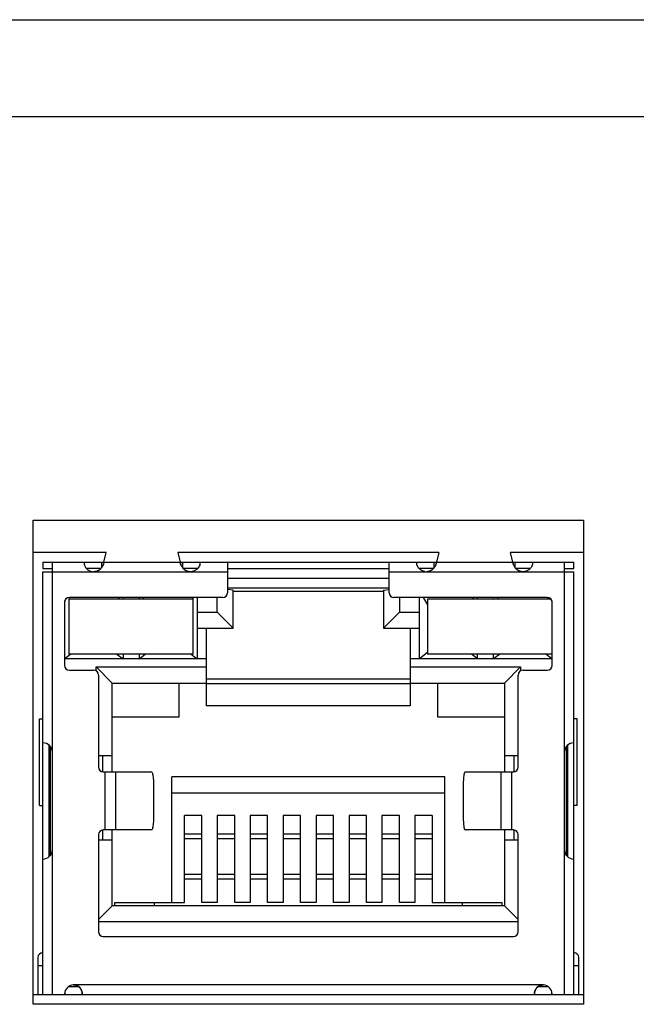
# Model space of a CAD drawing. Extents: x 879 to 1770, y -20 to 610.
# Tile 10 of 26: x 1236 to 1255, y 255 to 286. Entities that reach past the tile are written whole.
import ezdxf

# ---------------------------------------------------------------- set-up
doc = ezdxf.new("R2010")
doc.units = 0
doc.header["$LTSCALE"] = 2
doc.header["$MEASUREMENT"] = 0
for name, color, linetype in [('3991138000_PDXF_CONTIN1142', 7, 'CONTINUOUS'), ('LED1-5_DXF_CONTINUOUS_LINE', 7, 'CONTINUOUS'), ('PCB-M-16P_DXF_CONTINUO1163', 7, 'CONTINUOUS'), ('PW-XRJM-4PORDXF_CONTIN1154', 7, 'CONTINUOUS'), ('RJM_1PORT___DXF_CONTIN1146', 7, 'CONTINUOUS'), ('RJM_1PORT__DDXF_CONTIN1147', 7, 'CONTINUOUS')]:
    doc.layers.add(name, color=color, linetype=linetype)

msp = doc.modelspace()

# ---------------------------------------------------------------- linework, layer by layer
at = {"layer": '3991138000_PDXF_CONTIN1142', "color": 7, "linetype": 'Continuous'}
for p, q in [((1225.268, 285.907), (1264.268, 285.907)), ((1214.968, 282.907), (1323.568, 282.907)), ((1235.998, 255.407), (1235.998, 270.407)), ((1235.998, 270.407), (1253.048, 270.407)), ((1253.048, 270.407), (1253.048, 255.407)), ((1238.265, 269.407), (1235.998, 269.407)), ((1248.565, 269.407), (1240.482, 269.407)), ((1253.048, 269.407), (1250.782, 269.407)), ((1253.048, 255.407), (1235.998, 255.407))]:
    msp.add_line(p, q, dxfattribs=at)
at = {"layer": 'LED1-5_DXF_CONTINUOUS_LINE', "color": 7, "linetype": 'Continuous'}
for p, q in [((1237.108, 267.957), (1237.108, 266.257)), ((1240.958, 267.957), (1237.108, 267.957)), ((1240.958, 266.257), (1240.958, 267.957)), ((1248.213, 267.957), (1248.213, 266.257)), ((1252.034, 267.957), (1248.213, 267.957)), ((1240.958, 266.257), (1237.108, 266.257)), ((1252.063, 266.257), (1248.213, 266.257))]:
    msp.add_line(p, q, dxfattribs=at)
at = {"layer": 'PCB-M-16P_DXF_CONTINUO1163', "color": 7, "linetype": 'Continuous'}
for p, q in [((1235.998, 255.707), (1236.298, 255.707)), ((1236.973, 255.707), (1237.523, 255.707)), ((1251.523, 255.707), (1252.073, 255.707)), ((1252.748, 255.707), (1253.048, 255.707))]:
    msp.add_line(p, q, dxfattribs=at)
at = {"layer": 'PW-XRJM-4PORDXF_CONTIN1154', "color": 7, "linetype": 'Continuous'}
for p, q in [((1239.748, 258.557), (1239.748, 258.457)), ((1249.298, 258.457), (1249.298, 258.557))]:
    msp.add_line(p, q, dxfattribs=at)
at = {"layer": 'RJM_1PORT___DXF_CONTIN1146', "color": 6, "linetype": 'Continuous'}
for p, q in [((1238.192, 269.105), (1238.265, 269.407)), ((1240.482, 269.407), (1240.554, 269.105)), ((1248.565, 269.407), (1248.492, 269.105)), ((1250.854, 269.105), (1250.782, 269.407)), ((1236.298, 269.107), (1236.298, 268.907)), ((1236.298, 269.107), (1238.192, 269.107)), ((1236.598, 255.707), (1236.598, 269.107)), ((1237.573, 269.103), (1237.573, 269.106)), ((1237.573, 269.103), (1237.573, 269.099)), ((1237.574, 269.09), (1237.573, 269.098)), ((1238.123, 268.937), (1238.123, 269.107)), ((1240.558, 269.093), (1238.189, 269.093)), ((1240.554, 269.107), (1248.492, 269.107)), ((1240.623, 269.107), (1240.623, 268.938)), ((1241.173, 269.107), (1241.174, 269.103)), ((1242.023, 269.107), (1242.023, 268.157)), ((1247.023, 268.157), (1247.023, 269.107)), ((1247.873, 269.107), (1247.873, 269.107)), ((1247.873, 269.103), (1247.873, 269.107)), ((1247.873, 269.103), (1247.873, 269.098)), ((1248.423, 268.937), (1248.423, 269.107)), ((1250.858, 269.093), (1248.489, 269.093)), ((1250.854, 269.107), (1252.748, 269.107)), ((1250.923, 269.107), (1250.923, 268.938)), ((1251.473, 269.107), (1251.474, 269.103)), ((1252.448, 269.107), (1252.448, 255.707)), ((1252.748, 268.907), (1252.748, 269.107)), ((1236.298, 268.907), (1236.598, 268.907)), ((1236.298, 255.707), (1236.298, 268.807)), ((1236.298, 268.807), (1237.874, 268.807)), ((1237.875, 268.807), (1240.872, 268.807)), ((1240.873, 268.807), (1242.023, 268.807)), ((1242.023, 268.907), (1247.023, 268.907)), ((1247.023, 268.807), (1248.174, 268.807)), ((1248.175, 268.807), (1251.172, 268.807)), ((1251.173, 268.807), (1252.748, 268.807)), ((1252.448, 268.907), (1252.748, 268.907)), ((1252.748, 255.707), (1252.748, 268.807)), ((1236.973, 267.857), (1236.973, 265.907)), ((1241.873, 268.007), (1237.123, 268.007)), ((1251.923, 268.007), (1247.173, 268.007)), ((1252.073, 265.907), (1252.073, 267.857)), ((1237.123, 265.757), (1237.873, 265.757)), ((1251.173, 265.757), (1251.923, 265.757)), ((1238.023, 265.607), (1238.023, 262.757)), ((1241.373, 265.487), (1247.673, 265.487)), ((1251.023, 262.757), (1251.023, 265.607)), ((1247.673, 265.337), (1241.373, 265.337)), ((1236.198, 261.567), (1236.198, 264.247)), ((1236.198, 264.247), (1236.298, 264.247)), ((1252.848, 264.247), (1252.748, 264.247)), ((1252.848, 261.567), (1252.848, 264.247)), ((1236.498, 259.987), (1236.498, 263.431)), ((1236.524, 263.403), (1236.524, 260.01)), ((1252.523, 260.01), (1252.523, 263.404)), ((1252.548, 263.427), (1252.548, 259.983)), ((1238.173, 262.607), (1239.663, 262.607)), ((1238.223, 262.607), (1238.223, 260.807)), ((1238.566, 260.807), (1238.566, 262.607)), ((1249.383, 262.607), (1250.873, 262.607)), ((1250.481, 262.607), (1250.481, 260.807)), ((1250.823, 260.807), (1250.823, 262.607)), ((1239.723, 262.307), (1239.723, 261.107)), ((1249.323, 262.307), (1249.323, 261.107)), ((1236.198, 261.567), (1236.298, 261.567)), ((1252.848, 261.567), (1252.748, 261.567)), ((1239.663, 260.807), (1238.173, 260.807)), ((1250.873, 260.807), (1249.383, 260.807)), ((1238.023, 260.657), (1238.023, 257.657)), ((1240.683, 260.687), (1241.223, 260.687)), ((1241.223, 260.537), (1240.683, 260.537)), ((1241.703, 260.687), (1242.243, 260.687)), ((1242.243, 260.537), (1241.703, 260.537)), ((1242.723, 260.687), (1243.263, 260.687)), ((1243.263, 260.537), (1242.723, 260.537)), ((1243.743, 260.687), (1244.283, 260.687)), ((1244.283, 260.537), (1243.743, 260.537)), ((1244.763, 260.687), (1245.303, 260.687)), ((1245.303, 260.537), (1244.763, 260.537)), ((1245.783, 260.687), (1246.323, 260.687)), ((1246.323, 260.537), (1245.783, 260.537)), ((1246.803, 260.687), (1247.343, 260.687)), ((1247.343, 260.537), (1246.803, 260.537)), ((1247.823, 260.687), (1248.363, 260.687)), ((1248.363, 260.537), (1247.823, 260.537)), ((1251.023, 257.657), (1251.023, 260.657)), ((1240.683, 259.437), (1241.223, 259.437)), ((1241.223, 259.287), (1240.683, 259.287)), ((1241.703, 259.437), (1242.243, 259.437)), ((1242.243, 259.287), (1241.703, 259.287)), ((1242.723, 259.437), (1243.263, 259.437)), ((1243.263, 259.287), (1242.723, 259.287)), ((1243.743, 259.437), (1244.283, 259.437)), ((1244.283, 259.287), (1243.743, 259.287)), ((1244.763, 259.437), (1245.303, 259.437)), ((1245.303, 259.287), (1244.763, 259.287)), ((1245.783, 259.437), (1246.323, 259.437)), ((1246.323, 259.287), (1245.783, 259.287)), ((1246.803, 259.437), (1247.343, 259.437)), ((1247.343, 259.287), (1246.803, 259.287)), ((1247.823, 259.437), (1248.363, 259.437)), ((1248.363, 259.287), (1247.823, 259.287)), ((1238.173, 257.507), (1250.873, 257.507)), ((1236.148, 256.857), (1236.148, 255.707)), ((1252.898, 255.707), (1252.898, 256.857)), ((1236.148, 256.607), (1236.298, 256.607)), ((1252.748, 256.607), (1252.898, 256.607)), ((1251.803, 256.007), (1237.243, 256.007)), ((1236.298, 255.707), (1236.973, 255.707)), ((1236.973, 255.727), (1236.973, 255.707)), ((1237.523, 255.707), (1237.523, 255.727)), ((1237.523, 255.707), (1251.523, 255.707)), ((1251.523, 255.724), (1251.523, 255.707)), ((1252.073, 255.707), (1252.073, 255.727)), ((1252.073, 255.707), (1252.748, 255.707))]:
    msp.add_line(p, q, dxfattribs=at)
at = {"layer": 'RJM_1PORT___DXF_CONTIN1146', "color": 2, "linetype": 'Continuous'}
for p, q in [((1240.568, 269.055), (1240.558, 269.093)), ((1250.868, 269.055), (1250.858, 269.093)), ((1237.875, 268.807), (1237.874, 268.807)), ((1240.873, 268.807), (1240.872, 268.807)), ((1248.174, 268.807), (1248.175, 268.807)), ((1251.172, 268.807), (1251.173, 268.807))]:
    msp.add_line(p, q, dxfattribs=at)
at = {"layer": 'RJM_1PORT___DXF_CONTIN1146', "color": 6, "linetype": 'Continuous'}
for centre, radius, start, end in [((1237.496, 269.106), 0.0771, 359.9884, 0.6697), ((1237.787, 269.104), 0.214, 181.3737, 181.6785), ((1237.882, 269.109), 0.309, 183.6358, 187.2577), ((1237.878, 269.109), 0.304, 187.2218, 191.9945), ((1237.88, 269.11), 0.307, 192.0595, 197.5954), ((1237.885, 269.111), 0.312, 197.5309, 203.4699), ((1240.865, 269.109), 0.309, 347.8582, 356.3516), ((1240.965, 269.104), 0.209, 358.4186, 358.752), ((1240.938, 269.105), 0.236, 356.3654, 358.3816), ((1241.021, 269.103), 0.153, 358.6989, 359.9512), ((1248.084, 269.104), 0.211, 181.6915, 182.4021), ((1248.122, 269.106), 0.248, 182.4267, 183.626), ((1248.18, 269.109), 0.307, 183.6211, 192.0237), ((1251.297, 269.103), 0.176, 358.3287, 359.924), ((1251.246, 269.105), 0.228, 356.3013, 358.3145), ((1237.863, 269.101), 0.288, 203.4411, 210.3185), ((1237.874, 269.11), 0.303, 251.3928, 269.9898), ((1248.178, 269.111), 0.306, 214.7534, 216.5198), ((1248.173, 269.108), 0.301, 259.2573, 270.0236), ((1241.873, 268.157), 0.15, 270, 360), ((1247.173, 268.157), 0.15, 180, 270), ((1237.123, 267.857), 0.15, 90, 180), ((1251.923, 267.857), 0.15, 360, 90), ((1237.123, 265.907), 0.15, 180, 270), ((1237.873, 265.607), 0.15, 0, 90), ((1251.173, 265.607), 0.15, 90, 180), ((1251.923, 265.907), 0.15, 270, 360), ((1236.298, 263.207), 0.3, 0, 90), ((1252.748, 263.207), 0.3, 90, 180), ((1238.173, 262.757), 0.15, 180, 270), ((1250.873, 262.757), 0.15, 270, 0), ((1238.173, 260.657), 0.15, 90, 180), ((1250.873, 260.657), 0.15, 360, 90), ((1236.298, 260.207), 0.3, 270, 0), ((1252.748, 260.207), 0.3, 180, 270), ((1238.173, 257.657), 0.15, 180, 270), ((1250.873, 257.657), 0.15, 270, 0), ((1236.298, 256.857), 0.15, 90, 180), ((1252.748, 256.857), 0.15, 360, 90), ((1237.253, 255.727), 0.28, 92.0467, 180), ((1251.793, 255.727), 0.28, 360, 87.9533), ((1237.243, 255.727), 0.28, 359.4164, 0), ((1251.803, 255.727), 0.28, 180, 180.5817)]:
    msp.add_arc(centre, radius, start, end, dxfattribs=at)
at = {"layer": 'RJM_1PORT___DXF_CONTIN1146', "color": 2, "linetype": 'Continuous'}
for centre, radius, start, end in [((1237.344, 269.317), 0.876, 341.3986, 342.3967), ((1237.733, 269.181), 0.464, 341.9371, 343.821), ((1241.477, 269.339), 0.952, 197.3678, 198.3207), ((1241.017, 269.182), 0.467, 195.8341, 197.7784), ((1247.643, 269.317), 0.877, 341.4087, 342.4049), ((1248.033, 269.181), 0.464, 341.9468, 343.8274), ((1251.777, 269.339), 0.953, 197.3604, 198.3112), ((1251.317, 269.182), 0.467, 195.8292, 197.7692), ((1237.871, 269.143), 0.336, 270.5346, 273.2058), ((1237.875, 269.106), 0.299, 270.0017, 272.9359), ((1237.875, 269.107), 0.3, 272.9305, 288.5219), ((1237.879, 269.099), 0.291, 285.6465, 288.0182), ((1237.874, 269.109), 0.302, 288.518, 296.1255), ((1237.872, 269.113), 0.307, 296.1487, 306.0689), ((1237.869, 269.118), 0.312, 301.8273, 311.3494), ((1237.87, 269.116), 0.31, 306.071, 308.8211), ((1237.863, 269.124), 0.321, 308.856, 317.7644), ((1237.865, 269.122), 0.318, 311.3705, 317.7443), ((1237.858, 269.129), 0.328, 317.7363, 322.8601), ((1237.855, 269.131), 0.331, 317.7336, 321.3103), ((1237.853, 269.133), 0.334, 321.3062, 322.7827), ((1237.849, 269.135), 0.338, 322.8628, 331.2518), ((1237.854, 269.132), 0.333, 322.7754, 331.2998), ((1237.836, 269.143), 0.354, 331.1935, 335.036), ((1237.859, 269.129), 0.327, 331.3088, 335.4636), ((1240.915, 269.145), 0.358, 204.193, 208.0946), ((1240.888, 269.13), 0.328, 203.7324, 207.9921), ((1240.899, 269.136), 0.34, 208.0404, 215.8442), ((1240.894, 269.133), 0.334, 208.0049, 215.9488), ((1240.896, 269.134), 0.337, 215.9382, 217.6388), ((1240.89, 269.129), 0.329, 215.8443, 221.6891), ((1240.894, 269.133), 0.334, 217.6325, 221.6782), ((1240.885, 269.125), 0.322, 221.6489, 230.1873), ((1240.882, 269.122), 0.318, 221.6852, 227.9176), ((1240.878, 269.118), 0.313, 227.9384, 230.3961), ((1240.879, 269.119), 0.313, 230.3931, 237.6089), ((1240.878, 269.116), 0.311, 230.2222, 232.9043), ((1240.876, 269.113), 0.307, 232.9059, 237.5555), ((1240.875, 269.114), 0.307, 237.6018, 243.8078), ((1240.873, 269.109), 0.302, 243.8417, 250.6142), ((1240.873, 269.108), 0.301, 250.6153, 251.4275), ((1240.868, 269.099), 0.291, 251.4473, 254.4707), ((1240.872, 269.107), 0.3, 251.4268, 267.0627), ((1240.877, 269.149), 0.342, 266.718, 269.3399), ((1240.872, 269.106), 0.299, 267.0641, 269.9983), ((1248.171, 269.143), 0.336, 270.6431, 273.2172), ((1248.175, 269.106), 0.299, 270.0017, 272.9359), ((1248.175, 269.107), 0.3, 272.9303, 288.613), ((1248.179, 269.099), 0.291, 285.6433, 288.1061), ((1248.174, 269.109), 0.302, 288.609, 296.2044), ((1248.172, 269.113), 0.307, 296.2276, 306.1335), ((1248.169, 269.118), 0.312, 301.8984, 311.4072), ((1248.17, 269.116), 0.31, 306.1355, 308.8819), ((1248.162, 269.124), 0.321, 308.9166, 317.8093), ((1248.165, 269.122), 0.318, 311.4283, 317.7895), ((1248.158, 269.129), 0.328, 317.7816, 322.9005), ((1248.155, 269.131), 0.331, 317.7786, 321.3512), ((1248.153, 269.133), 0.334, 321.3471, 322.8231), ((1248.149, 269.135), 0.338, 322.9032, 331.2792), ((1248.154, 269.132), 0.333, 322.8159, 331.3275), ((1248.136, 269.143), 0.354, 331.221, 335.0574), ((1248.159, 269.129), 0.327, 331.3364, 335.4845), ((1251.215, 269.145), 0.358, 204.1739, 208.0689), ((1251.189, 269.13), 0.328, 203.714, 207.9663), ((1251.199, 269.136), 0.34, 208.0148, 215.8067), ((1251.194, 269.133), 0.334, 207.979, 215.911), ((1251.196, 269.134), 0.337, 215.9005, 217.5994), ((1251.19, 269.129), 0.329, 215.8068, 221.643), ((1251.194, 269.133), 0.334, 217.5931, 221.6324), ((1251.185, 269.125), 0.322, 221.6033, 230.1278), ((1251.182, 269.122), 0.318, 221.6391, 227.8605), ((1251.178, 269.118), 0.313, 227.8812, 230.336), ((1251.179, 269.119), 0.313, 230.333, 237.5377), ((1251.178, 269.116), 0.311, 230.1626, 232.841), ((1251.176, 269.113), 0.307, 232.8425, 237.4838), ((1251.175, 269.114), 0.307, 237.5307, 243.7277), ((1251.173, 269.109), 0.302, 243.7615, 250.5248), ((1251.173, 269.108), 0.301, 250.5259, 251.3398), ((1251.168, 269.099), 0.291, 251.3599, 254.4738), ((1251.172, 269.107), 0.3, 251.3391, 267.0628), ((1251.177, 269.149), 0.342, 266.7048, 269.2311), ((1251.172, 269.106), 0.299, 267.0641, 269.9983), ((1237.243, 255.727), 0.28, 0, 90), ((1237.239, 255.712), 0.296, 78.6703, 79.4507), ((1237.238, 255.709), 0.299, 76.729, 78.6744), ((1237.24, 255.717), 0.29, 68.4794, 76.7611), ((1237.243, 255.726), 0.281, 65.759, 68.4481), ((1237.244, 255.727), 0.28, 59.6815, 65.7603), ((1237.246, 255.73), 0.276, 52.917, 59.6897), ((1237.247, 255.732), 0.274, 50.0237, 52.8992), ((1237.243, 255.728), 0.28, 42.5805, 50.0098), ((1237.24, 255.724), 0.285, 34.9168, 42.5873), ((1251.803, 255.727), 0.28, 90, 180), ((1251.806, 255.725), 0.284, 138.8058, 144.5194), ((1251.806, 255.725), 0.283, 129.503, 138.8135), ((1251.804, 255.727), 0.281, 127.1337, 129.4948), ((1251.804, 255.728), 0.279, 122.88, 127.1345), ((1237.247, 255.729), 0.276, 26.1664, 34.9518), ((1237.26, 255.736), 0.261, 20.5001, 26.1393), ((1237.117, 255.696), 0.41, 10.4842, 12.9221), ((1251.924, 255.697), 0.404, 166.9406, 169.3758), ((1251.787, 255.736), 0.261, 154.5894, 158.7544), ((1251.8, 255.729), 0.276, 144.4776, 154.5526)]:
    msp.add_arc(centre, radius, start, end, dxfattribs=at)
for points, start_tangent, end_tangent in [([(1238.174, 269.037), (1238.159, 268.998), (1238.157, 268.993)], (-0.310286, -0.950643), (-0.42215, -0.906526)), ([(1238.174, 269.037), (1238.157, 268.993)], (-0.319865, -0.947463), (-0.415434, -0.909624)), ([(1238.189, 269.093), (1238.179, 269.053), (1238.178, 269.052)], (-0.254782, -0.966998), (-0.278864, -0.960331)), ([(1238.189, 269.093), (1238.179, 269.052)], (-0.183896, -0.982946), (-0.302417, -0.953176)), ([(1240.568, 269.055), (1240.558, 269.093)], (-0.29842, 0.954435), (-0.184471, 0.982838)), ([(1240.588, 268.998), (1240.586, 269.003), (1240.572, 269.039)], (-0.409948, 0.912109), (-0.305583, 0.952165)), ([(1240.588, 268.998), (1240.573, 269.039)], (-0.402726, 0.915321), (-0.315259, 0.949006)), ([(1248.474, 269.038), (1248.457, 268.994)], (-0.319696, -0.94752), (-0.415102, -0.909775)), ([(1248.474, 269.037), (1248.459, 268.998), (1248.457, 268.994)], (-0.310125, -0.950696), (-0.421811, -0.906684)), ([(1248.489, 269.093), (1248.479, 269.053), (1248.478, 269.052)], (-0.254821, -0.966988), (-0.278758, -0.960361)), ([(1248.489, 269.093), (1248.479, 269.052)], (-0.184035, -0.98292), (-0.302281, -0.953219)), ([(1250.868, 269.055), (1250.858, 269.093)], (-0.298296, 0.954473), (-0.184616, 0.982811)), ([(1250.888, 268.998), (1250.886, 269.003), (1250.872, 269.039)], (-0.409644, 0.912245), (-0.305431, 0.952214)), ([(1250.888, 268.998), (1250.873, 269.04)], (-0.402432, 0.91545), (-0.315099, 0.949059)), ([(1237.957, 268.819), (1237.89, 268.808)], (-0.962919, -0.269791), (-0.998431, -0.055987)), ([(1238.034, 268.852), (1237.969, 268.822)], (-0.849183, -0.528099), (-0.950929, -0.309408)), ([(1240.775, 268.823), (1240.711, 268.854)], (-0.947979, 0.318331), (-0.843943, 0.536433)), ([(1240.857, 268.808), (1240.79, 268.819)], (-0.998356, 0.057323), (-0.963451, 0.267886)), ([(1248.257, 268.819), (1248.19, 268.808)], (-0.962932, -0.269745), (-0.998421, -0.056182)), ([(1248.334, 268.853), (1248.269, 268.822)], (-0.848524, -0.529156), (-0.950451, -0.310874)), ([(1251.075, 268.823), (1251.01, 268.854)], (-0.94749, 0.319786), (-0.843272, 0.537488)), ([(1251.157, 268.808), (1251.09, 268.819)], (-0.998343, 0.057548), (-0.963463, 0.267843)), ([(1237.243, 256.007), (1237.293, 256.003)], (0.999651, 0.026423), (0.983105, -0.183042)), ([(1251.652, 255.963), (1251.712, 255.992)], (0.839833, 0.542845), (0.94751, 0.319727)), ([(1251.712, 255.992), (1251.803, 256.007)], (0.94751, 0.319727), (0.99976, 0.021889)), ([(1237.505, 255.827), (1237.517, 255.787)], (0.350483, -0.936569), (0.224293, -0.974522)), ([(1237.52, 255.77), (1237.523, 255.727)], (0.18156, -0.98338), (-0.078506, -0.996914)), ([(1251.523, 255.727), (1251.527, 255.772)], (-0.074892, 0.997192), (0.184362, 0.982858)), ([(1251.531, 255.789), (1251.543, 255.83)], (0.226987, 0.973898), (0.362375, 0.932032))]:
    msp.add_spline(points, degree=3, dxfattribs=dict(at, start_tangent=start_tangent, end_tangent=end_tangent))
at = {"layer": 'RJM_1PORT___DXF_CONTIN1146', "color": 6, "linetype": 'Continuous'}
for points, start_tangent, end_tangent in [([(1238.192, 269.105), (1238.191, 269.101), (1238.191, 269.097), (1238.189, 269.093)], (-0.233849, -0.972273), (-0.271244, -0.962511)), ([(1240.558, 269.093), (1240.556, 269.097), (1240.556, 269.101), (1240.554, 269.105)], (-0.271244, 0.962511), (-0.233849, 0.972273)), ([(1241.167, 269.045), (1241.147, 268.984), (1241.115, 268.929)], (-0.210127, -0.977674), (-0.595539, -0.803326)), ([(1247.927, 268.937), (1247.9, 268.985), (1247.88, 269.045)], (-0.570035, 0.82162), (-0.207896, 0.978151)), ([(1248.492, 269.105), (1248.491, 269.101), (1248.491, 269.097), (1248.489, 269.093)], (-0.233849, -0.972273), (-0.271244, -0.962511)), ([(1250.858, 269.093), (1250.856, 269.097), (1250.856, 269.101), (1250.854, 269.105)], (-0.271242, 0.962511), (-0.233849, 0.972273)), ([(1251.467, 269.046), (1251.459, 269.017), (1251.448, 268.986), (1251.432, 268.955)], (-0.207165, -0.978306), (-0.506958, -0.861971)), ([(1251.473, 269.09), (1251.471, 269.07), (1251.467, 269.046)], (-0.063195, -0.998001), (-0.207165, -0.978306)), ([(1237.614, 268.956), (1237.635, 268.925), (1237.662, 268.894), (1237.695, 268.866), (1237.734, 268.841), (1237.778, 268.823)], (0.505696, -0.862712), (0.947841, -0.318744)), ([(1240.97, 268.823), (1240.876, 268.807)], (-0.946717, -0.322068), (-1, -0.000001)), ([(1241.115, 268.929), (1241.11, 268.923), (1241.051, 268.865), (1240.97, 268.823)], (-0.595539, -0.803326), (-0.946717, -0.322068)), ([(1248.117, 268.812), (1248.057, 268.831), (1247.995, 268.866), (1247.938, 268.921), (1247.932, 268.929)], (-0.982353, 0.187037), (-0.59509, 0.803659)), ([(1251.269, 268.823), (1251.223, 268.811), (1251.176, 268.807)], (-0.94824, -0.317556), (-1, 0)), ([(1251.432, 268.955), (1251.411, 268.924), (1251.384, 268.894), (1251.351, 268.865), (1251.312, 268.841), (1251.269, 268.823)], (-0.506958, -0.861971), (-0.94824, -0.317556)), ([(1239.663, 262.607), (1239.682, 262.592), (1239.699, 262.55), (1239.712, 262.483), (1239.721, 262.399), (1239.723, 262.307)], (1, 0), (0, -1)), ([(1249.383, 262.607), (1249.365, 262.592), (1249.348, 262.55), (1249.335, 262.483), (1249.326, 262.399), (1249.323, 262.307)], (-1, 0), (0, -1)), ([(1239.723, 261.107), (1239.721, 261.014), (1239.712, 260.931), (1239.699, 260.864), (1239.682, 260.821), (1239.663, 260.807)], (0, -1), (-1, 0)), ([(1249.323, 261.107), (1249.326, 261.014), (1249.335, 260.931), (1249.348, 260.864), (1249.365, 260.821), (1249.383, 260.807)], (0, -1), (1, 0))]:
    msp.add_spline(points, degree=3, dxfattribs=dict(at, start_tangent=start_tangent, end_tangent=end_tangent))
at = {"layer": 'RJM_1PORT__DDXF_CONTIN1147', "color": 7, "linetype": 'Continuous'}
for p, q in [((1238.096, 268.907), (1237.651, 268.907)), ((1241.094, 268.907), (1240.651, 268.907)), ((1248.397, 268.907), (1247.953, 268.907)), ((1251.396, 268.907), (1250.951, 268.907)), ((1242.023, 268.607), (1247.023, 268.607)), ((1242.023, 268.307), (1247.023, 268.307)), ((1242.198, 268.232), (1242.023, 268.258)), ((1242.198, 267.057), (1242.198, 268.232)), ((1242.198, 268.207), (1246.848, 268.207)), ((1246.848, 268.232), (1247.023, 268.258)), ((1246.848, 268.232), (1246.848, 267.057)), ((1236.983, 266.107), (1236.983, 267.908)), ((1237.131, 267.957), (1237.103, 268.003)), ((1238.666, 268.007), (1238.636, 267.957)), ((1238.783, 268.007), (1238.783, 267.957)), ((1239.283, 268.007), (1239.283, 267.957)), ((1239.431, 267.957), (1239.401, 268.007)), ((1240.966, 268.007), (1240.936, 267.957)), ((1241.083, 268.007), (1241.083, 266.107)), ((1241.698, 267.557), (1241.698, 268.007)), ((1247.348, 268.007), (1247.348, 267.557)), ((1247.963, 266.107), (1247.963, 268.007)), ((1248.081, 268.007), (1248.213, 267.782)), ((1249.616, 267.957), (1249.646, 268.007)), ((1249.763, 267.957), (1249.763, 268.007)), ((1250.263, 267.957), (1250.263, 268.007)), ((1250.381, 268.007), (1250.411, 267.957)), ((1251.943, 268.003), (1251.916, 267.957)), ((1252.063, 267.907), (1252.063, 266.107)), ((1241.083, 267.557), (1241.698, 267.557)), ((1242.198, 267.057), (1241.698, 267.557)), ((1246.848, 267.057), (1247.348, 267.557)), ((1247.348, 267.557), (1247.963, 267.557)), ((1241.083, 267.057), (1242.198, 267.057)), ((1241.373, 264.657), (1241.373, 267.057)), ((1246.848, 267.057), (1247.963, 267.057)), ((1247.673, 267.057), (1247.673, 264.657)), ((1248.213, 266.307), (1247.963, 266.107)), ((1237.171, 266.257), (1236.983, 266.107)), ((1241.373, 266.107), (1236.983, 266.107)), ((1238.596, 266.257), (1238.783, 266.107)), ((1238.783, 266.257), (1238.783, 266.107)), ((1239.283, 266.107), (1239.471, 266.257)), ((1239.283, 266.257), (1239.283, 266.107)), ((1240.896, 266.257), (1241.083, 266.107)), ((1252.063, 266.107), (1247.673, 266.107)), ((1249.763, 266.107), (1249.576, 266.257)), ((1249.763, 266.107), (1249.763, 266.257)), ((1250.451, 266.257), (1250.263, 266.107)), ((1250.263, 266.107), (1250.263, 266.257)), ((1252.063, 266.107), (1251.876, 266.257)), ((1237.948, 265.734), (1237.948, 265.857)), ((1238.448, 265.357), (1237.948, 265.857)), ((1237.948, 265.857), (1241.373, 265.857)), ((1247.673, 265.857), (1251.098, 265.857)), ((1250.598, 265.357), (1251.098, 265.857)), ((1251.098, 265.857), (1251.098, 265.734)), ((1238.448, 262.607), (1238.448, 265.357)), ((1238.448, 265.357), (1241.373, 265.357)), ((1240.523, 264.307), (1240.523, 265.357)), ((1247.673, 265.357), (1250.598, 265.357)), ((1248.523, 265.357), (1248.523, 264.307)), ((1250.598, 265.357), (1250.598, 262.607)), ((1247.673, 264.657), (1241.373, 264.657)), ((1238.448, 264.307), (1240.523, 264.307)), ((1248.523, 264.307), (1250.598, 264.307)), ((1238.448, 263.107), (1238.023, 263.107)), ((1238.148, 263.107), (1238.148, 262.612)), ((1251.023, 263.107), (1250.598, 263.107)), ((1250.898, 262.612), (1250.898, 263.107)), ((1240.293, 258.557), (1240.293, 262.457)), ((1248.753, 262.457), (1240.293, 262.457)), ((1248.753, 258.557), (1248.753, 262.457)), ((1240.293, 261.957), (1248.753, 261.957)), ((1240.683, 258.557), (1240.683, 261.257)), ((1241.223, 261.257), (1240.683, 261.257)), ((1241.223, 258.557), (1241.223, 261.257)), ((1241.703, 261.257), (1241.703, 258.557)), ((1242.243, 261.257), (1241.703, 261.257)), ((1242.243, 258.557), (1242.243, 261.257)), ((1242.723, 261.257), (1242.723, 258.557)), ((1243.263, 261.257), (1242.723, 261.257)), ((1243.263, 258.557), (1243.263, 261.257)), ((1243.743, 261.257), (1243.743, 258.557)), ((1244.283, 261.257), (1243.743, 261.257)), ((1244.283, 258.557), (1244.283, 261.257)), ((1244.763, 261.257), (1244.763, 258.557)), ((1245.303, 261.257), (1244.763, 261.257)), ((1245.303, 258.557), (1245.303, 261.257)), ((1245.783, 261.257), (1245.783, 258.557)), ((1246.323, 261.257), (1245.783, 261.257)), ((1246.323, 258.557), (1246.323, 261.257)), ((1246.803, 261.257), (1246.803, 258.557)), ((1247.343, 261.257), (1246.803, 261.257)), ((1247.343, 258.557), (1247.343, 261.257)), ((1247.823, 261.257), (1247.823, 258.557)), ((1248.363, 261.257), (1247.823, 261.257)), ((1248.363, 261.257), (1248.363, 258.557)), ((1238.148, 260.802), (1238.148, 260.507)), ((1238.448, 258.457), (1238.448, 260.807)), ((1250.598, 260.807), (1250.598, 258.457)), ((1250.898, 260.507), (1250.898, 260.802)), ((1238.023, 260.507), (1238.448, 260.507)), ((1250.598, 260.507), (1251.023, 260.507)), ((1238.448, 258.457), (1238.023, 258.032)), ((1250.598, 258.457), (1238.448, 258.457)), ((1238.533, 258.457), (1238.533, 258.557)), ((1238.533, 258.557), (1240.683, 258.557)), ((1241.703, 258.557), (1241.223, 258.557)), ((1242.723, 258.557), (1242.243, 258.557)), ((1243.743, 258.557), (1243.263, 258.557)), ((1244.763, 258.557), (1244.283, 258.557)), ((1245.783, 258.557), (1245.303, 258.557)), ((1246.803, 258.557), (1246.323, 258.557)), ((1247.823, 258.557), (1247.343, 258.557)), ((1248.363, 258.557), (1250.513, 258.557)), ((1250.513, 258.557), (1250.513, 258.457)), ((1250.598, 258.457), (1251.023, 258.032)), ((1251.023, 257.957), (1238.023, 257.957)), ((1237.097, 255.957), (1237.401, 255.957)), ((1251.648, 255.957), (1251.95, 255.957)), ((1236.98, 255.769), (1236.984, 255.708)), ((1252.063, 255.708), (1252.067, 255.769))]:
    msp.add_line(p, q, dxfattribs=at)

doc.saveas('drawing.dxf')
